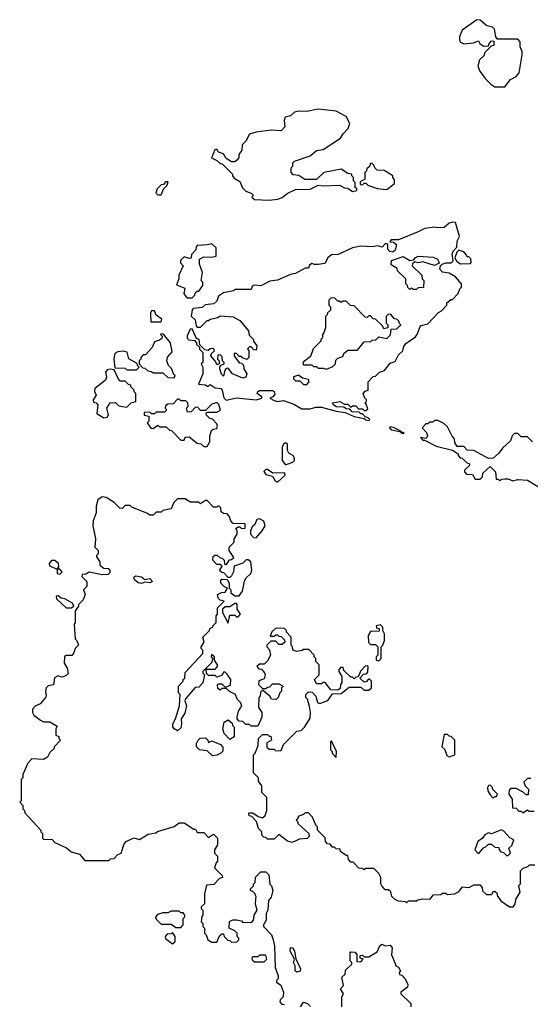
# Model space of a CAD drawing. Extents: x 2769579 to 2883812, y 684207 to 828660.
# Tile 231 of 256: x 2789970 to 2793091, y 778280 to 784300. Entities that reach past the tile are written whole.
import ezdxf

# ---------------------------------------------------------------- set-up
doc = ezdxf.new("R2010")
doc.units = 0

msp = doc.modelspace()

# ---------------------------------------------------------------- linework, layer by layer
at = {"layer": '0CON02XD'}
for points in [[(2792935, 783890), (2792970, 783935), (2793005, 783952.5), (2793023.3, 783975), (2793042.5, 784085), (2793042.5, 784105), (2793030, 784135), (2793030, 784165), (2793015, 784180), (2792891.7, 784181.7), (2792880, 784195), (2792871.7, 784241.7), (2792860, 784255), (2792825, 784262.5), (2792785, 784297.5), (2792765, 784300), (2792674.2, 784235.8), (2792657.5, 784195), (2792657.5, 784175), (2792665, 784162.5), (2792685, 784153.3), (2792745, 784157.5), (2792775, 784170), (2792783.6, 784153.6), (2792805, 784137.5), (2792835, 784140), (2792840, 784155), (2792855, 784170), (2792868.3, 784168.3), (2792868.3, 784141.7), (2792851.7, 784138.3), (2792811.7, 784098.3), (2792808.3, 784081.7), (2792780, 784055), (2792770, 784015), (2792782.5, 783985), (2792815, 783940), (2792850, 783905), (2792875, 783890), (2792935, 783890)], [(2791495, 783196.7), (2791545, 783202.5), (2791575, 783212.5), (2791605, 783237.5), (2791655, 783262.5), (2791746.4, 783263.6), (2791795, 783287.5), (2791825, 783283.3), (2791925, 783287.5), (2791955, 783272.5), (2791975, 783270), (2792005, 783250), (2792030, 783255), (2792030, 783265), (2792020, 783275), (2792020, 783305), (2792010, 783315), (2792010, 783335), (2792000, 783345), (2792000, 783355), (2791975, 783360), (2791936.1, 783386.1), (2791830, 783365), (2791785, 783322.5), (2791713, 783323), (2791677, 783347), (2791641.7, 783351.7), (2791630, 783365), (2791630, 783395), (2791640, 783405), (2791640, 783425), (2791650, 783435), (2791745, 783467.5), (2791785, 783500), (2791825, 783506.7), (2791930, 783575), (2791947, 783603), (2791977.5, 783635), (2791987.5, 783665), (2791965, 783707.5), (2791905, 783741.2), (2791795, 783753.8), (2791725, 783739.2), (2791675, 783741.2), (2791650, 783735), (2791625, 783712.5), (2791592.5, 783705), (2791586.4, 783683.6), (2791590, 783645), (2791568.8, 783621.2), (2791506.4, 783623.6), (2791415, 783612.5), (2791375, 783600), (2791353, 783557), (2791330, 783535), (2791327, 783503), (2791310, 783475), (2791310, 783455), (2791298.3, 783441.7), (2791285, 783430), (2791265, 783430), (2791231.7, 783451.7), (2791215, 783480), (2791185, 783490), (2791175, 783507.5), (2791162.5, 783505), (2791142.5, 783455), (2791175, 783440), (2791195, 783420), (2791208.3, 783418.3), (2791270, 783355), (2791270, 783345), (2791281.7, 783331.7), (2791315, 783310), (2791331.7, 783271.7), (2791351.7, 783251.7), (2791385, 783240), (2791400, 783225), (2791390, 783215), (2791405, 783200), (2791495, 783196.7)], [(2792215, 783262.5), (2792261.7, 783298.3), (2792261.7, 783321.7), (2792250, 783335), (2792250, 783345), (2792197, 783377), (2792155, 783380), (2792140, 783395), (2792135, 783410), (2792125, 783420), (2792115, 783420), (2792108.3, 783401.7), (2792091.7, 783388.3), (2792090, 783375), (2792080, 783365), (2792080, 783325), (2792051.7, 783308.3), (2792051.7, 783291.7), (2792065, 783290), (2792075, 783300), (2792085, 783300), (2792098.3, 783288.3), (2792155, 783267.5), (2792215, 783262.5)], [(2790835, 783230), (2790851.7, 783268.3), (2790870, 783285), (2790878.3, 783308.3), (2790861.7, 783308.3), (2790848.3, 783291.7), (2790835, 783290), (2790810, 783265), (2790801.7, 783241.7), (2790815, 783230), (2790835, 783230)], [(2792105, 781850), (2792110, 781855), (2792100, 781865), (2792081.7, 781871.7), (2792065, 781890), (2792055, 781890), (2792045, 781900), (2792003, 781903), (2791988.3, 781918.3), (2791965, 781920), (2791951.7, 781931.7), (2791905, 781933.3), (2791887.5, 781945), (2791881.7, 781958.3), (2791926.1, 781966.1), (2791955, 781950), (2791975, 781950), (2791995, 781930), (2792005, 781940), (2792025, 781940), (2792041.7, 781921.7), (2792065, 781920), (2792075, 781910), (2792085, 781910), (2792098.3, 781921.7), (2792088.3, 781948.3), (2792080, 781955), (2792090, 781965), (2792090, 781975), (2792080, 781985), (2792070, 782015), (2792081.7, 782028.3), (2792100, 782035), (2792100, 782085), (2792131.7, 782118.3), (2792145, 782120), (2792170, 782145), (2792200, 782155), (2792235, 782200), (2792265, 782210), (2792285, 782250), (2792312.5, 782275), (2792318.3, 782301.7), (2792330.7, 782319.3), (2792389.3, 782360.7), (2792400, 782375), (2792415, 782420), (2792425, 782430), (2792465, 782440), (2792530.7, 782509.3), (2792549.3, 782520.7), (2792580, 782555), (2792581.7, 782568.3), (2792605, 782590), (2792615, 782590), (2792650, 782625), (2792660, 782655), (2792670, 782665), (2792670, 782685), (2792635, 782727.5), (2792595, 782750), (2792555, 782756.2), (2792538.8, 782775), (2792542.5, 782795), (2792552.5, 782805), (2792575, 782812.5), (2792605, 782812.5), (2792620, 782825), (2792613.6, 782866.4), (2792620, 782885), (2792641.7, 782908.3), (2792643.9, 782946.1), (2792657.5, 782975), (2792635, 783060), (2792615, 783062.5), (2792595, 783056.7), (2792565, 783030), (2792527, 783027), (2792505, 783032.5), (2792446.4, 783023.6), (2792405, 783003.3), (2792285, 782953.3), (2792240, 782955), (2792231.7, 782941.7), (2792255, 782940), (2792272.5, 782925), (2792265, 782890), (2792251.7, 782878.3), (2792233, 782883), (2792220, 782895), (2792220, 782925), (2792215, 782930), (2792205, 782930), (2792185, 782910), (2792156.7, 782916.7), (2792125, 782911.2), (2792055, 782916), (2792005, 782906), (2791916.4, 782863.6), (2791875, 782862.5), (2791853.3, 782845), (2791835, 782810), (2791795, 782802.5), (2791772.5, 782802.5), (2791755, 782810), (2791741.7, 782798.3), (2791735, 782780), (2791715, 782780), (2791655, 782747.5), (2791625, 782742.5), (2791545, 782707.5), (2791498.3, 782701.7), (2791445, 782673.3), (2791402.5, 782677.5), (2791391.7, 782668.3), (2791385, 782650), (2791285, 782650), (2791277, 782643), (2791215, 782630), (2791185, 782610), (2791175, 782580), (2791157, 782563), (2791103, 782557), (2791085, 782540), (2791030, 782535), (2791023.6, 782526.4), (2791018.3, 782488.3), (2791043.3, 782465), (2791048.3, 782428.3), (2791055, 782420), (2791075, 782420), (2791115, 782460), (2791125, 782460), (2791135, 782470), (2791181.7, 782478.3), (2791195, 782490), (2791275, 782482.5), (2791315, 782460), (2791368.3, 782398.3), (2791371.7, 782371.7), (2791400, 782345), (2791400, 782335), (2791420, 782305), (2791415, 782280), (2791401.7, 782281.7), (2791385, 782300), (2791375, 782300), (2791361.7, 782288.3), (2791370, 782275), (2791370, 782235), (2791358.3, 782221.7), (2791331.7, 782231.7), (2791325, 782240), (2791311.7, 782241.7), (2791295, 782260), (2791281.7, 782258.3), (2791280, 782245), (2791311.7, 782201.7), (2791325, 782200), (2791338.3, 782188.3), (2791340, 782165), (2791357.5, 782135), (2791352.5, 782115), (2791335, 782108.8), (2791270, 782135), (2791245, 782170), (2791231.7, 782168.3), (2791223, 782157), (2791215, 782120), (2791203.3, 782133.3), (2791192.5, 782165), (2791192.5, 782177.5), (2791201.7, 782188.3), (2791220, 782195), (2791220, 782205), (2791210, 782215), (2791208.3, 782238.3), (2791195, 782250), (2791181.7, 782248.3), (2791180, 782225), (2791190, 782215), (2791190, 782195), (2791175, 782190), (2791168.3, 782208.3), (2791137.5, 782245), (2791141.7, 782258.3), (2791160, 782275), (2791155, 782290), (2791135, 782287.5), (2791121.7, 782278.3), (2791101.7, 782281.7), (2791071.7, 782311.7), (2791067.5, 782345), (2791051.7, 782351.7), (2791025, 782410), (2791011.7, 782408.3), (2790993, 782367), (2790993, 782353), (2791003, 782343), (2791038.3, 782338.3), (2791050, 782325), (2791050, 782315), (2791068.3, 782298.3), (2791070, 782285), (2791090, 782265), (2791090, 782205), (2791080, 782195), (2791090, 782175), (2791090, 782135), (2791062.5, 782072.5), (2791105, 782067.5), (2791115, 782060), (2791125, 782060), (2791135, 782070), (2791165, 782050), (2791200, 782045), (2791207.5, 782035), (2791218.3, 781988.3), (2791233, 781973), (2791295, 781988.8), (2791415, 781976.7), (2791450, 781985), (2791450, 781995), (2791422.5, 782015), (2791425, 782027.5), (2791435, 782032.5), (2791515, 782033.3), (2791526.2, 782026.2), (2791529.3, 782010.7), (2791516.4, 781993.6), (2791500, 781985), (2791525, 781971.2), (2791545, 781966.2), (2791581.7, 781971.7), (2791645, 781950), (2791695, 781920), (2791745, 781920), (2791779.3, 781930.7), (2791815, 781931.2), (2791905, 781906.7), (2791959.3, 781899.3), (2792015, 781873.8), (2792075, 781862.5), (2792085, 781853.3), (2792105, 781850)], [(2791025, 782600), (2791040, 782615), (2791041.7, 782628.3), (2791055, 782640), (2791065, 782640), (2791090, 782675), (2791090, 782695), (2791080, 782705), (2791087.5, 782755), (2791070, 782805), (2791070, 782835), (2791095, 782850), (2791145, 782847.5), (2791170, 782855), (2791170, 782905), (2791145, 782930), (2791115, 782922.5), (2791055, 782920), (2791048.3, 782911.7), (2791047, 782893), (2791020, 782865), (2791018.3, 782841.7), (2791005, 782840), (2790975, 782850), (2790953, 782827), (2790953, 782813), (2790970, 782795), (2790943, 782737), (2790942.5, 782715), (2790928.3, 782678.3), (2790978.8, 782658.8), (2790973.8, 782625), (2790985, 782607.5), (2790995, 782600), (2791025, 782600)], [(2792395, 782650), (2792375, 782650), (2792365, 782660), (2792355, 782650), (2792341.7, 782661.7), (2792340, 782675), (2792330, 782685), (2792330, 782715), (2792280, 782765), (2792278.3, 782778.3), (2792241.7, 782801.7), (2792243.3, 782826.7), (2792315, 782852.5), (2792355, 782827.5), (2792378.3, 782831.7), (2792387.5, 782845), (2792405, 782853.8), (2792497.7, 782847.7), (2792523.3, 782835), (2792533.3, 782815), (2792530.7, 782809.3), (2792505, 782796.2), (2792435, 782820), (2792405, 782812.5), (2792385, 782820), (2792371.7, 782808.3), (2792370, 782795), (2792428.3, 782738.3), (2792430, 782715), (2792440, 782705), (2792438.3, 782661.7), (2792405, 782660), (2792395, 782650)], [(2792665, 782807.5), (2792725, 782810), (2792730, 782815), (2792728.3, 782838.3), (2792715, 782850), (2792705, 782850), (2792700, 782865), (2792685, 782880), (2792655, 782890), (2792641.7, 782878.3), (2792630, 782845), (2792640, 782825), (2792653.6, 782813.6), (2792665, 782807.5)], [(2791845, 782162.5), (2791885, 782180), (2791900, 782195), (2791901.7, 782218.3), (2791915, 782230), (2791945, 782240), (2791951.7, 782258.3), (2791975, 782280), (2792035, 782280), (2792075, 782330), (2792117, 782333), (2792125, 782340), (2792147, 782343), (2792165, 782360), (2792215, 782350), (2792237, 782373), (2792241.7, 782408.3), (2792275, 782410), (2792300, 782435), (2792290, 782445), (2792290, 782455), (2792275, 782470), (2792261.7, 782471.7), (2792238.3, 782498.3), (2792225, 782500), (2792210, 782485), (2792210, 782445), (2792220, 782435), (2792220, 782415), (2792195, 782410), (2792188.3, 782428.3), (2792145, 782470), (2792131.7, 782471.7), (2792115, 782490), (2792105, 782490), (2792095, 782480), (2792081.7, 782481.7), (2792015, 782550), (2791991.7, 782551.7), (2791965, 782580), (2791945, 782580), (2791935, 782570), (2791925, 782580), (2791915, 782580), (2791895, 782600), (2791871.7, 782598.3), (2791860, 782585), (2791860, 782555), (2791870, 782545), (2791870, 782525), (2791851.7, 782508.3), (2791850, 782495), (2791840, 782485), (2791840, 782415), (2791830, 782385), (2791820, 782375), (2791820, 782355), (2791810, 782345), (2791810, 782335), (2791763, 782287), (2791748.3, 782241.7), (2791700, 782205), (2791705, 782190), (2791755, 782190), (2791765, 782180), (2791785, 782180), (2791795, 782170), (2791825, 782170), (2791845, 782162.5)], [(2790771.7, 782451.7), (2790835, 782452.5), (2790838.3, 782468.3), (2790803.3, 782493.3), (2790795, 782520), (2790775, 782520), (2790770, 782505), (2790771.7, 782451.7)], [(2790915, 782110), (2790920, 782125), (2790911.7, 782131.7), (2790897, 782167), (2790880, 782185), (2790870, 782215), (2790873, 782237), (2790901.7, 782268.3), (2790892.5, 782325), (2790848.3, 782378.3), (2790835, 782380), (2790830, 782375), (2790840, 782365), (2790838.3, 782351.7), (2790825, 782340), (2790795, 782330), (2790780, 782295), (2790738.3, 782251.7), (2790725, 782250), (2790710, 782235), (2790710, 782225), (2790700, 782215), (2790700, 782195), (2790721.7, 782171.7), (2790735, 782170), (2790753, 782153), (2790775, 782150), (2790785, 782140), (2790845, 782140), (2790875, 782112.5), (2790915, 782110)], [(2790685, 782160), (2790700, 782175), (2790690, 782185), (2790688.3, 782198.3), (2790637, 782227), (2790626.7, 782266.7), (2790605, 782273.3), (2790570.7, 782269.3), (2790550.8, 782259.2), (2790545.8, 782225), (2790551.7, 782171.7), (2790615, 782170), (2790625, 782160), (2790685, 782160)], [(2790485, 781866.7), (2790505, 781870), (2790513.3, 781885), (2790503.3, 781925), (2790523, 781957), (2790555, 781960), (2790575, 781940), (2790625, 781930), (2790651.7, 781958.3), (2790680, 781965), (2790680, 782015), (2790670, 782025), (2790670, 782035), (2790650, 782055), (2790650, 782065), (2790635, 782070), (2790615, 782090), (2790585, 782090), (2790573, 782103), (2790548.3, 782158.3), (2790523.6, 782163.6), (2790505, 782160), (2790494.4, 782145.6), (2790501.2, 782115), (2790494.1, 782095.9), (2790430, 782045), (2790427, 782027), (2790437.5, 782005), (2790420, 781975), (2790421.7, 781961.7), (2790437, 781957), (2790447.5, 781945), (2790441.7, 781891.7), (2790485, 781866.7)], [(2791725, 782070), (2791740, 782085), (2791735, 782100), (2791698.3, 782108.3), (2791675, 782127.5), (2791643.9, 782116.1), (2791643.3, 782105), (2791655, 782092.5), (2791681.7, 782091.7), (2791705, 782070), (2791725, 782070)], [(2791115, 781690), (2791131.7, 781718.3), (2791132.5, 781755), (2791141.7, 781788.3), (2791153, 781797), (2791175, 781800), (2791180, 781815), (2791175, 781830), (2791148.3, 781858.3), (2791131.7, 781861.7), (2791111.7, 781881.7), (2791110, 781895), (2791115, 781900), (2791175, 781900), (2791198.3, 781911.7), (2791187, 781947), (2791175, 781960), (2791145, 781950), (2791105, 781910), (2791075, 781910), (2791058.3, 781928.3), (2791045, 781930), (2791018.3, 781901.7), (2790995, 781900), (2790990, 781925), (2791000, 781935), (2790998.3, 781958.3), (2790985, 781970), (2790955, 781970), (2790945, 781980), (2790935, 781980), (2790908.3, 781951.7), (2790875, 781950), (2790861.7, 781938.3), (2790860, 781925), (2790870, 781915), (2790855, 781900), (2790805, 781900), (2790795, 781890), (2790775, 781890), (2790765, 781900), (2790731.7, 781898.3), (2790731.7, 781881.7), (2790760, 781875), (2790760, 781845), (2790750, 781835), (2790771.7, 781801.7), (2790785, 781800), (2790815, 781820), (2790825, 781810), (2790865, 781810), (2790885, 781790), (2790898.3, 781788.3), (2790955, 781730), (2790975, 781730), (2790981.7, 781748.3), (2791005, 781750), (2791055, 781710), (2791077, 781707), (2791095, 781690), (2791115, 781690)], [(2793105, 781720), (2793075, 781750), (2793035, 781750), (2793015, 781770), (2792995, 781770), (2792980, 781755), (2792970, 781725), (2792920.7, 781679.3), (2792899.3, 781650.7), (2792865, 781620), (2792835, 781617.5), (2792747, 781667), (2792705, 781667.5), (2792685, 781690), (2792645, 781690), (2792630, 781715), (2792628.3, 781738.3), (2792613, 781753), (2792585, 781810), (2792561.7, 781831.7), (2792525, 781850), (2792505, 781850), (2792495, 781840), (2792475, 781840), (2792465, 781830), (2792451.7, 781828.3), (2792430, 781805), (2792456.2, 781776.2), (2792462.5, 781755), (2792455, 781740), (2792420, 781745), (2792435, 781730), (2792445, 781730), (2792515, 781692.5), (2792615, 781667.5), (2792650, 781645), (2792650, 781635), (2792661.7, 781621.7), (2792675, 781620), (2792701.7, 781591.7), (2792720, 781585), (2792718.3, 781571.7), (2792690, 781545), (2792690, 781535), (2792701.7, 781521.7), (2792738.3, 781518.3), (2792755, 781490), (2792785, 781490), (2792800, 781505), (2792801.7, 781528.3), (2792845, 781567.5), (2792877.5, 781535), (2792881.7, 781491.7), (2792895, 781490), (2792905, 781480), (2792915, 781490), (2792935, 781492.5), (2792955, 781492.5), (2792985, 781481.2), (2793015, 781488.8), (2793073.9, 781483.9), (2793168.3, 781428.3)], [(2792315, 781770), (2792320, 781775), (2792300, 781780), (2792300, 781785), (2792255, 781807.5), (2792235, 781810), (2792230, 781805), (2792245, 781793.3), (2792300, 781780), (2792300, 781775), (2792315, 781770)], [(2791595, 781577.5), (2791605, 781582.5), (2791640, 781595), (2791650, 781605), (2791650, 781615), (2791643, 781633), (2791615, 781650), (2791607.5, 781665), (2791607, 781707), (2791595, 781712.5), (2791583.3, 781705), (2791573.9, 781686.1), (2791574.2, 781605), (2791595, 781577.5)], [(2791545, 781472.5), (2791592.5, 781515), (2791589.3, 781529.3), (2791517, 781527), (2791485, 781550), (2791475, 781550), (2791461.7, 781538.3), (2791475, 781520), (2791515, 781510), (2791530.7, 781480.7), (2791545, 781472.5)], [(2791705, 780450), (2791697, 780443), (2791665, 780437.5), (2791640, 780445), (2791637, 780467), (2791630, 780475), (2791630, 780525), (2791600, 780555), (2791600, 780565), (2791588.3, 780578.3), (2791535, 780580), (2791511.7, 780558.3), (2791501.7, 780531.7), (2791525, 780530), (2791535, 780540), (2791545, 780540), (2791555, 780530), (2791568.3, 780528.3), (2791588.3, 780508.3), (2791590, 780495), (2791575, 780480), (2791555, 780480), (2791535, 780500), (2791505, 780500), (2791480, 780475), (2791480, 780465), (2791497, 780447), (2791502.5, 780415), (2791485, 780380), (2791465, 780360), (2791435, 780360), (2791420, 780345), (2791431.7, 780331.7), (2791448.3, 780328.3), (2791467, 780307), (2791470, 780295), (2791465, 780270), (2791431.7, 780258.3), (2791430, 780235), (2791455, 780210), (2791475, 780210), (2791485, 780220), (2791498.3, 780221.7), (2791515, 780240), (2791555, 780240), (2791580, 780225), (2791570, 780215), (2791570, 780195), (2791560, 780185), (2791550, 780155), (2791537, 780143), (2791510, 780145), (2791500, 780165), (2791455, 780200), (2791441.7, 780188.3), (2791440, 780165), (2791432.5, 780155), (2791430, 780095), (2791450, 780065), (2791450, 780035), (2791425, 779980), (2791385, 779980), (2791375, 779990), (2791351.7, 779991.7), (2791335, 780010), (2791311.7, 780011.7), (2791300, 780025), (2791300, 780035), (2791308.3, 780071.7), (2791327.5, 780105), (2791320, 780125), (2791300, 780145), (2791290, 780175), (2791251.7, 780191.7), (2791235, 780210), (2791205, 780210), (2791195, 780200), (2791181.7, 780211.7), (2791180, 780235), (2791185, 780240), (2791205, 780240), (2791225, 780220), (2791258.3, 780231.7), (2791260, 780265), (2791238.3, 780298.3), (2791225, 780310), (2791215, 780310), (2791208.3, 780291.7), (2791175, 780280), (2791165, 780290), (2791125, 780290), (2791111.7, 780301.7), (2791110, 780330), (2791165, 780330), (2791180, 780345), (2791180, 780355), (2791160, 780385), (2791160, 780405), (2791141.7, 780418.3), (2791140, 780405), (2791150, 780395), (2791141.7, 780368.3), (2791090, 780315), (2791090, 780305), (2791100, 780295), (2791090, 780245), (2791065, 780220), (2791043.6, 780216.4), (2790983, 780147), (2790980, 780135), (2790990, 780105), (2790979.5, 780060.5), (2790956.2, 780025), (2790960, 779995), (2790955, 779970), (2790935, 779952.5), (2790913.6, 779963.6), (2790907, 779977), (2790906.7, 779995), (2790923.3, 780025), (2790947.5, 780105), (2790950, 780175), (2790940, 780185), (2790940, 780225), (2790970, 780255), (2790970, 780265), (2790980, 780275), (2790981.7, 780308.3), (2791090, 780425), (2791090, 780445), (2791080, 780455), (2791080, 780465), (2791097.5, 780495), (2791090, 780525), (2791130, 780565), (2791131.7, 780578.3), (2791150, 780585), (2791150, 780595), (2791170, 780615), (2791170, 780655), (2791180, 780665), (2791180, 780705), (2791220, 780745), (2791195, 780750), (2791183, 780763), (2791180, 780785), (2791203, 780797), (2791225, 780800), (2791240, 780825), (2791221.7, 780831.7), (2791200, 780855), (2791200, 780875), (2791205, 780880), (2791238.3, 780878.3), (2791250, 780855), (2791250, 780825), (2791260, 780815), (2791260, 780795), (2791285, 780777.5), (2791311.7, 780778.3), (2791332.5, 780805), (2791343.3, 780866.7), (2791352.5, 780885), (2791382.5, 780915), (2791390, 780935), (2791382.5, 780985), (2791367, 780997), (2791355, 780997.5), (2791335, 780977.5), (2791281.7, 780958.3), (2791276.4, 780923.6), (2791265, 780900), (2791255, 780890), (2791245, 780890), (2791218.3, 780918.3), (2791205, 780920), (2791191.7, 780931.7), (2791208.3, 780958.3), (2791195, 780970), (2791175, 780970), (2791150, 780995), (2791151.7, 781018.3), (2791163, 781027), (2791177, 781027), (2791195, 781010), (2791208.3, 781008.3), (2791220, 780995), (2791221.7, 780971.7), (2791235, 780970), (2791251.7, 780998.3), (2791265, 781000), (2791278.3, 781011.7), (2791250, 781055), (2791250, 781075), (2791280, 781105), (2791280, 781125), (2791300, 781155), (2791300, 781175), (2791291.7, 781188.3), (2791305, 781200), (2791315, 781200), (2791325, 781190), (2791348.3, 781191.7), (2791348.3, 781218.3), (2791275, 781220), (2791260, 781235), (2791250, 781265), (2791238.3, 781278.3), (2791215, 781280), (2791201.7, 781291.7), (2791200, 781315), (2791188.3, 781328.3), (2791175, 781320), (2791155, 781320), (2791115, 781360), (2791105, 781360), (2791075, 781340), (2791065, 781350), (2791015, 781350), (2790990, 781365), (2790985, 781370), (2790935, 781370), (2790911.7, 781348.3), (2790895, 781310), (2790845, 781300), (2790835, 781290), (2790805, 781290), (2790785, 781270), (2790765, 781270), (2790751.7, 781281.7), (2790655, 781320), (2790645, 781330), (2790615, 781330), (2790598.3, 781311.7), (2790583, 781313), (2790548.3, 781348.3), (2790499.3, 781379.3), (2790475, 781382.5), (2790447.5, 781365), (2790436.7, 781325), (2790436.7, 781285), (2790420, 781235), (2790417.5, 781205), (2790432.5, 781125), (2790430, 781075), (2790450, 781055), (2790450, 781035), (2790440, 781025), (2790440, 781015), (2790460, 780985), (2790460, 780965), (2790485, 780947.5), (2790510, 780945), (2790521.7, 780931.7), (2790521.7, 780918.3), (2790511.7, 780908.3), (2790475, 780906.7), (2790395, 780922.5), (2790375, 780910), (2790351.7, 780908.3), (2790350, 780895), (2790380, 780865), (2790380, 780835), (2790360, 780815), (2790370, 780785), (2790357, 780753), (2790330, 780725), (2790330, 780715), (2790310, 780685), (2790310, 780615), (2790302.5, 780605), (2790310, 780515), (2790320, 780505), (2790330, 780475), (2790310, 780455), (2790301.7, 780428.3), (2790288.3, 780411.7), (2790255, 780412.5), (2790243, 780407), (2790242.5, 780365), (2790260, 780335), (2790267, 780303), (2790255, 780290), (2790235, 780282.5), (2790225, 780280), (2790205, 780287.5), (2790183.6, 780276.4), (2790176.4, 780233.6), (2790145, 780227.5), (2790132.5, 780215), (2790127.5, 780195), (2790132.5, 780165), (2790127.5, 780155), (2790095, 780117.5), (2790065, 780102.5), (2790047.5, 780085), (2790047.5, 780065), (2790057, 780047), (2790096.4, 780016.4), (2790115, 780007.5), (2790155, 780007.5), (2790200, 779980), (2790190, 779965), (2790190, 779925), (2790208.3, 779918.3), (2790210, 779905), (2790220, 779895), (2790180, 779855), (2790180, 779845), (2790155, 779820), (2790139.3, 779790.7), (2790115, 779777.5), (2790045, 779780), (2790020, 779755), (2789990, 779685), (2789990, 779665), (2789980, 779655), (2789980, 779525), (2789970, 779515), (2789990, 779495), (2789990, 779475), (2790000, 779465), (2790001.7, 779451.7), (2790100, 779345), (2790100, 779335), (2790110, 779325), (2790110, 779295), (2790115, 779290), (2790168.3, 779288.3), (2790185, 779270), (2790257, 779237), (2790285, 779212.5), (2790335, 779197.5), (2790368.3, 779158.3), (2790515, 779160), (2790525, 779170), (2790548.3, 779171.7), (2790570, 779195), (2790590, 779205), (2790608.3, 779261.7), (2790620, 779275), (2790667, 779297), (2790701.7, 779288.3), (2790755, 779321.2), (2790801.7, 779328.3), (2790813, 779337), (2790915, 779367.5), (2790945, 779390), (2790975, 779390), (2791035, 779350), (2791045, 779350), (2791055, 779330), (2791095, 779330), (2791125, 779300), (2791155, 779320), (2791180, 779295), (2791180, 779255), (2791160, 779225), (2791160, 779205), (2791180, 779185), (2791180, 779155), (2791170, 779145), (2791160, 779115), (2791208.3, 779068.3), (2791210, 779055), (2791191.7, 779048.3), (2791157, 779013), (2791111.7, 779008.3), (2791100, 778955), (2791100, 778895), (2791080, 778875), (2791080, 778865), (2791090, 778855), (2791090, 778825), (2791083, 778817), (2791080, 778785), (2791090, 778775), (2791090, 778755), (2791100, 778745), (2791100, 778715), (2791110, 778705), (2791120, 778675), (2791145, 778660), (2791175, 778660), (2791191.7, 778698.3), (2791205, 778710), (2791215, 778710), (2791220, 778695), (2791241.7, 778671.7), (2791255, 778670), (2791265, 778660), (2791298.3, 778661.7), (2791310, 778675), (2791310, 778685), (2791300, 778695), (2791300, 778715), (2791285, 778730), (2791250, 778745), (2791253, 778787), (2791273, 778797), (2791295, 778797.5), (2791325, 778790), (2791335, 778780), (2791388.3, 778781.7), (2791400, 778795), (2791402.5, 778825), (2791422.5, 778855), (2791411.7, 778891.7), (2791413.3, 778925)], [(2791415, 781132.5), (2791452.5, 781175), (2791470, 781205), (2791463.3, 781233.3), (2791435, 781247.5), (2791420, 781245), (2791407, 781213), (2791391.7, 781198.3), (2791380, 781175), (2791380, 781155), (2791400, 781135), (2791415, 781132.5)], [(2790215, 780910), (2790230, 780925), (2790215, 780940), (2790200, 780940), (2790210, 780955), (2790207.5, 780975), (2790185, 780992.5), (2790165, 780992.5), (2790150, 780975), (2790151.7, 780961.7), (2790200, 780940), (2790200, 780915), (2790215, 780910)], [(2790715, 780852.5), (2790695, 780856.7), (2790672.5, 780875), (2790668.3, 780891.7), (2790680.7, 780899.3), (2790715, 780893.3), (2790735, 780877.5), (2790765, 780882.5), (2790782.5, 780865), (2790765, 780856.7), (2790735, 780860), (2790715, 780852.5)], [(2790285, 780703.3), (2790300, 780715), (2790293, 780733), (2790245, 780758.8), (2790223, 780763), (2790205, 780777.5), (2790193.6, 780776.4), (2790195, 780760), (2790253.8, 780703.8), (2790285, 780703.3)], [(2791245, 780610), (2791255, 780660), (2791285, 780660), (2791295, 780650), (2791305, 780650), (2791320, 780665), (2791300, 780695), (2791300, 780725), (2791295, 780730), (2791285, 780730), (2791255, 780710), (2791225, 780710), (2791210, 780695), (2791210, 780675), (2791245, 780610)], [(2792165, 780380), (2792180, 780395), (2792180, 780465), (2792190, 780475), (2792200, 780505), (2792200, 780545), (2792190, 780565), (2792190, 780585), (2792175, 780600), (2792150, 780595), (2792151.7, 780581.7), (2792168.3, 780578.3), (2792168.3, 780561.7), (2792115, 780560), (2792100, 780535), (2792101.7, 780491.7), (2792115, 780480), (2792145, 780480), (2792160, 780465), (2792160, 780415), (2792150, 780405), (2792150, 780385), (2792165, 780380)], [(2793118.3, 779131.7), (2793085, 779130), (2793075, 779120), (2793045, 779110), (2793030, 779095), (2793030, 779015), (2793020, 779005), (2793027.5, 778965), (2793002.5, 778925), (2792997.5, 778895), (2792985, 778873.3), (2792964.1, 778874.1), (2792917, 778907), (2792890, 778945), (2792890, 778955), (2792875, 778970), (2792861.7, 778968.3), (2792855, 778950), (2792825, 778950), (2792801.7, 778971.7), (2792800, 778995), (2792787.5, 779007.5), (2792745, 779007.5), (2792715, 778992.5), (2792673, 778997), (2792650, 778965), (2792625, 778952.5), (2792585, 778950), (2792577, 778957), (2792555, 778957.5), (2792545, 778950), (2792495, 778947.5), (2792475, 778920), (2792435, 778922.5), (2792403, 778917), (2792395, 778910), (2792345, 778910), (2792335, 778900), (2792327.5, 778907.5), (2792285, 778910), (2792265, 778920), (2792245, 778940), (2792238.3, 778968.3), (2792225, 778980), (2792205, 778980), (2792183.9, 779003.9), (2792177, 779017), (2792177.5, 779055), (2792165, 779080), (2792135, 779110), (2792085, 779110), (2792075, 779102.5), (2792065, 779110), (2792043, 779113), (2792008.3, 779148.3), (2791995, 779150), (2791980, 779165), (2791975, 779190), (2791965, 779190), (2791930, 779215), (2791928.3, 779228.3), (2791905, 779230), (2791895, 779240), (2791881.7, 779241.7), (2791868.3, 779258.3), (2791851.7, 779261.7), (2791840, 779275), (2791838.3, 779298.3), (2791790, 779345), (2791790, 779365), (2791780, 779375), (2791760, 779425), (2791735, 779450), (2791715, 779450), (2791705, 779440), (2791671.7, 779428.3), (2791670, 779415), (2791660, 779405), (2791670, 779395), (2791670, 779385), (2791737.5, 779325), (2791740, 779305), (2791727, 779293), (2791680.7, 779289.3), (2791635, 779270), (2791606.7, 779276.7), (2791555, 779317.5), (2791525, 779290), (2791485, 779290), (2791475, 779300), (2791461.7, 779301.7), (2791450, 779315), (2791450, 779335), (2791430, 779355), (2791418.3, 779398.3), (2791388.3, 779428.3), (2791373, 779433), (2791370, 779445), (2791375, 779450), (2791395, 779450), (2791428.3, 779428.3), (2791455, 779420), (2791470, 779435), (2791480, 779465), (2791480, 779545), (2791450, 779575), (2791450, 779615), (2791430, 779645), (2791430, 779665), (2791400, 779695), (2791400, 779805), (2791410, 779815), (2791427, 779863), (2791430, 779905), (2791455, 779930), (2791485, 779930), (2791495, 779920), (2791505, 779920), (2791510, 779895), (2791481.7, 779878.3), (2791481.7, 779851.7), (2791495, 779840), (2791525, 779840), (2791535, 779830), (2791568.3, 779831.7), (2791581.7, 779868.3), (2791665, 779950), (2791690, 779955), (2791710, 779975), (2791745, 780030), (2791747.5, 780065), (2791741.7, 780101.7), (2791730, 780145), (2791720, 780155), (2791720, 780175), (2791735, 780190), (2791758.3, 780188.3), (2791780, 780165), (2791790, 780125), (2791805, 780120), (2791853, 780137), (2791881.7, 780178.3), (2791935, 780180), (2791985, 780220), (2792055, 780220), (2792075, 780200), (2792105, 780200), (2792120, 780215), (2792120, 780255), (2792108.3, 780268.3), (2792101.7, 780268.3), (2792088.3, 780251.7), (2792075, 780250), (2792050, 780275), (2792071.7, 780298.3), (2792085, 780300), (2792098.3, 780311.7), (2792100, 780345), (2792095, 780350), (2792081.7, 780348.3), (2792053, 780317), (2792038.3, 780281.7), (2792025, 780280), (2792015, 780270), (2792005, 780280), (2791995, 780280), (2791951.7, 780321.7), (2791948.3, 780338.3), (2791931.7, 780338.3), (2791920, 780325), (2791920, 780315), (2791940, 780285), (2791940, 780245), (2791930, 780235), (2791928.3, 780211.7), (2791915, 780200), (2791871.7, 780201.7), (2791837, 780247), (2791823, 780247), (2791815, 780240), (2791785, 780240), (2791772.5, 780265), (2791800, 780295), (2791800, 780355), (2791780, 780375), (2791780, 780395), (2791770, 780405), (2791770, 780415), (2791738.3, 780448.3), (2791705, 780450)], [(2791255, 779900), (2791220, 779935), (2791212.5, 779965), (2791220, 780005), (2791245, 780020), (2791268.3, 779998.3), (2791270, 779985), (2791280, 779975), (2791280, 779915), (2791255, 779900)], [(2791148.3, 779798.3), (2791115, 779830), (2791070, 779835), (2791050, 779855), (2791050, 779875), (2791060, 779895), (2791073, 779907), (2791105, 779910), (2791120, 779895), (2791125, 779880), (2791145, 779890), (2791198.3, 779868.3), (2791211.7, 779851.7), (2791211.7, 779828.3), (2791200, 779815), (2791175, 779803.3), (2791148.3, 779798.3)], [(2792595, 779792.5), (2792630, 779805), (2792630, 779895), (2792608.3, 779918.3), (2792595, 779920), (2792585, 779930), (2792565, 779930), (2792550, 779855), (2792568.3, 779838.3), (2792581.7, 779801.7), (2792595, 779792.5)], [(2791905, 779790), (2791906.7, 779825), (2791875, 779890), (2791870, 779885), (2791870, 779835), (2791880, 779825), (2791880, 779815), (2791905, 779790)], [(2793095, 779660), (2793075, 779660), (2793051.7, 779638.3), (2793060, 779615), (2793080, 779595), (2793078.3, 779561.7), (2793065, 779560), (2793047, 779577), (2793005, 779600), (2792975, 779600), (2792961.7, 779588.3), (2792960, 779565), (2792980, 779535), (2792981.7, 779481.7), (2793005, 779480), (2793021.7, 779461.7), (2793035, 779460), (2793045, 779450)], [(2792865, 779540), (2792875, 779550), (2792885, 779550), (2792890, 779565), (2792860, 779595), (2792860, 779605), (2792845, 779620), (2792835, 779617.5), (2792830, 779605), (2792832.5, 779585), (2792845, 779560), (2792865, 779540)], [(2793045, 779450), (2793075, 779470), (2793085, 779460), (2793115, 779460)], [(2792955, 779190), (2792970, 779205), (2792960, 779235), (2792978.3, 779251.7), (2792990, 779285), (2792967, 779297), (2792929.3, 779339.3), (2792915, 779347.5), (2792855, 779322.5), (2792835, 779327.5), (2792813.6, 779316.4), (2792800, 779295), (2792770, 779275), (2792752.5, 779225), (2792775, 779200), (2792805, 779237.5), (2792815, 779240), (2792835, 779260), (2792855, 779260), (2792875, 779240), (2792898.3, 779238.3), (2792900, 779225), (2792911.7, 779211.7), (2792928.3, 779208.3), (2792945, 779190), (2792955, 779190)], [(2791413.3, 778925), (2791416.2, 778936.2), (2791407, 778957), (2791395, 778970), (2791380, 778975), (2791380, 778985), (2791400, 779005), (2791400, 779015), (2791410, 779025), (2791411.7, 779058.3), (2791445, 779090), (2791475, 779090), (2791492.5, 779072.5), (2791500, 779015), (2791510, 779005), (2791517.5, 778975), (2791507.5, 778935), (2791490, 778915), (2791487.5, 778855), (2791477.5, 778835), (2791477.5, 778795), (2791460, 778765), (2791460, 778755), (2791510, 778705), (2791520, 778675), (2791527.5, 778635), (2791532.5, 778505), (2791550, 778455), (2791550, 778435), (2791540, 778425), (2791540, 778415), (2791566.7, 778396.7), (2791582.5, 778355), (2791580, 778325), (2791561.7, 778308.3), (2791560, 778295), (2791571.7, 778281.7), (2791588.3, 778278.3)], [(2790955, 778750), (2790970, 778765), (2790970, 778805), (2790980, 778815), (2790980, 778825), (2790968.3, 778838.3), (2790955, 778840), (2790945, 778850), (2790895, 778850), (2790875, 778840), (2790845, 778840), (2790811.7, 778828.3), (2790800, 778815), (2790805, 778800), (2790835, 778770), (2790895, 778770), (2790925, 778750), (2790955, 778750)], [(2790905, 778650), (2790920, 778665), (2790920, 778695), (2790905, 778720), (2790895, 778710), (2790871.7, 778708.3), (2790860, 778695), (2790861.7, 778681.7), (2790905, 778650)], [(2791665, 778476.7), (2791653.3, 778485), (2791653.3, 778515), (2791643.8, 778535), (2791650, 778555), (2791622.5, 778605), (2791625, 778627.5), (2791637.5, 778625), (2791650, 778605), (2791658.3, 778558.3), (2791687, 778497), (2791685, 778482.5), (2791665, 778476.7)], [(2791940, 778265), (2791940, 778325), (2791950, 778345), (2791930, 778375), (2791950, 778395), (2791940, 778445), (2791960, 778465), (2791961.7, 778488.3), (2792000, 778525), (2792000, 778535), (2791990, 778545), (2791990, 778595), (2791995, 778600), (2792018.3, 778598.3), (2792030, 778585), (2792031.7, 778541.7), (2792055, 778540), (2792070, 778555), (2792051.7, 778561.7), (2792051.7, 778578.3), (2792065, 778580), (2792075, 778570), (2792105, 778570), (2792155, 778600), (2792171.7, 778638.3), (2792183, 778647), (2792205, 778637.5), (2792235, 778642.5), (2792246.7, 778625), (2792243, 778583), (2792265, 778530), (2792270, 778515), (2792286.4, 778506.4), (2792297.5, 778485), (2792290, 778475), (2792291.7, 778461.7), (2792305, 778457.5), (2792326.4, 778436.4), (2792341.7, 778401.7), (2792340, 778385), (2792300, 778355), (2792300, 778345), (2792360, 778285), (2792360, 778265)], [(2791465, 778540), (2791480, 778555), (2791475, 778580), (2791435, 778580), (2791425, 778570), (2791395, 778570), (2791390, 778565), (2791391.7, 778551.7), (2791405, 778540), (2791465, 778540)], [(2791687.5, 778265), (2791705, 778292.5), (2791730, 778285), (2791747, 778267)]]:
    msp.add_lwpolyline(points, dxfattribs=at)

doc.saveas('drawing.dxf')
